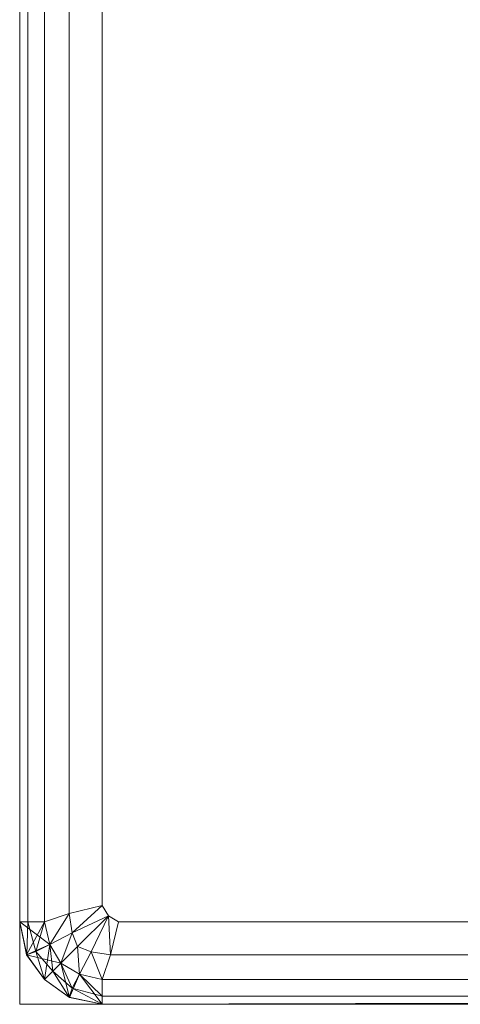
# Model space of a CAD drawing. Header units: metres. Extents: x 391.1 to 427.5, y 12.7 to 28.4.
# Tile 87 of 240: x 408.1417 to 408.1952, y 20.8807 to 21.0003. Entities that reach past the tile are written whole.
import ezdxf

# ---------------------------------------------------------------- set-up
doc = ezdxf.new("R2010")
doc.units = ezdxf.units.M
doc.layers.add('02_MOBILIARIO', color=7, linetype='Continuous', lineweight=18)

# ---------------------------------------------------------------- blocks, each defined once
blk = doc.blocks.new('Family - Plats de dutxa PS-1-153387-01_ENLLUMENAT_PS1')
at = {"layer": '02_MOBILIARIO', "color": 253, "true_color": 0xaaaaaa}
for p, q in [((0.01, 0.80026), (0.01, 0.00026)), ((0.01, 0.80026), (0.01, 0.00026)), ((0.013, 0.79026), (0.013, 0.01026)), ((0.01, 0.01026), (0.01, 0.40026)), ((0.01, 0.01026), (0.01, 0.40026)), ((0.01, 0.01026), (0.01, 0.40026)), ((0.01, 0.01026), (0.01, 0.40026)), ((0.011, 0.01026), (0.011, 0.40026)), ((0.011, 0.01026), (0.011, 0.40026)), ((0.013, 0.01026), (0.013, 0.40026)), ((0.013, 0.01026), (0.013, 0.40026)), ((0.013, 0.01026), (0.013, 0.40026)), ((0.016, 0.01126), (0.016, 0.40026)), ((0.016, 0.01126), (0.016, 0.40026)), ((0.02, 0.01226), (0.02, 0.40026)), ((0.02, 0.01226), (0.02, 0.40026)), ((0.01, 0.01026), (0.01, 0.30026)), ((0.01, 0.30026), (0.01, 0.01026)), ((0.01, 0.01026), (0.01, 0.30026)), ((0.02, 0.01226), (0.016, 0.01126)), ((0.016, 0.01126), (0.02, 0.01226)), ((0.01637, 0.00894), (0.02, 0.01226)), ((0.02, 0.01226), (0.01637, 0.00894)), ((0.02077, 0.01098), (0.02, 0.01226)), ((0.02077, 0.01098), (0.02, 0.01226)), ((0.016, 0.01126), (0.013, 0.01026)), ((0.013, 0.01026), (0.016, 0.01126)), ((0.01364, 0.00751), (0.016, 0.01126)), ((0.016, 0.01126), (0.01364, 0.00751)), ((0.01637, 0.00894), (0.016, 0.01126)), ((0.016, 0.01126), (0.01637, 0.00894)), ((0.02077, 0.01098), (0.01637, 0.00894)), ((0.01637, 0.00894), (0.02077, 0.01098)), ((0.02077, 0.01098), (0.017, 0.00726)), ((0.017, 0.00726), (0.02077, 0.01098)), ((0.01868, 0.00664), (0.02077, 0.01098)), ((0.01868, 0.00664), (0.02077, 0.01098)), ((0.022, 0.01026), (0.02077, 0.01098)), ((0.022, 0.01026), (0.02077, 0.01098)), ((0.02077, 0.01098), (0.021, 0.00626)), ((0.021, 0.00626), (0.02077, 0.01098)), ((0.013, 0.01026), (0.01, 0.01026)), ((0.01083, 0.00628), (0.01, 0.01026)), ((0.01085, 0.00625), (0.01, 0.01026)), ((0.01085, 0.00625), (0.01, 0.01026)), ((0.01, 0.01026), (0.01083, 0.00628)), ((0.01, 0.01026), (0.01083, 0.00628)), ((0.01364, 0.00752), (0.01, 0.01026)), ((0.01083, 0.00628), (0.01, 0.01026)), ((0.01, 0.01026), (0.013, 0.01026)), ((0.01, 0.01026), (0.01364, 0.00752)), ((0.011, 0.01026), (0.01, 0.01026)), ((0.01, 0.01026), (0.01085, 0.00625)), ((0.013, 0.01026), (0.01, 0.01026)), ((0.01, 0.01026), (0.011, 0.01026)), ((0.01083, 0.00628), (0.01, 0.01026)), ((0.01085, 0.00625), (0.01, 0.01026)), ((0.01083, 0.00628), (0.013, 0.01026)), ((0.01085, 0.00625), (0.011, 0.01026)), ((0.011, 0.01026), (0.01085, 0.00625)), ((0.01196, 0.00665), (0.011, 0.01026)), ((0.013, 0.01026), (0.011, 0.01026)), ((0.011, 0.01026), (0.01196, 0.00665)), ((0.011, 0.01026), (0.013, 0.01026)), ((0.01196, 0.00665), (0.013, 0.01026)), ((0.013, 0.01026), (0.01196, 0.00665)), ((0.013, 0.01026), (0.01364, 0.00751)), ((0.013, 0.01026), (0.01364, 0.00752)), ((0.013, 0.01026), (0.01364, 0.00751)), ((0.01364, 0.00751), (0.013, 0.01026)), ((0.022, 0.01026), (0.021, 0.00626)), ((0.021, 0.00626), (0.022, 0.01026)), ((0.41, 0.01026), (0.022, 0.01026)), ((0.022, 0.01026), (0.41, 0.01026)), ((0.01637, 0.00894), (0.01364, 0.00751)), ((0.01364, 0.00751), (0.01637, 0.00894)), ((0.015, 0.00526), (0.01637, 0.00894)), ((0.01637, 0.00894), (0.015, 0.00526)), ((0.017, 0.00726), (0.01637, 0.00894)), ((0.01637, 0.00894), (0.017, 0.00726)), ((0.01364, 0.00752), (0.01083, 0.00628)), ((0.01083, 0.00628), (0.01364, 0.00752)), ((0.01364, 0.00751), (0.01083, 0.00628)), ((0.01364, 0.00751), (0.01196, 0.00665)), ((0.01196, 0.00665), (0.01364, 0.00751)), ((0.013, 0.00326), (0.01364, 0.00751)), ((0.01364, 0.00752), (0.015, 0.00526)), ((0.01364, 0.00751), (0.015, 0.00526)), ((0.01364, 0.00751), (0.015, 0.00526)), ((0.014, 0.00426), (0.01364, 0.00751)), ((0.015, 0.00526), (0.01364, 0.00751)), ((0.01364, 0.00751), (0.014, 0.00426)), ((0.015, 0.00526), (0.017, 0.00726)), ((0.015, 0.00526), (0.017, 0.00726)), ((0.01868, 0.00664), (0.017, 0.00726)), ((0.017, 0.00726), (0.01724, 0.00391)), ((0.01724, 0.00391), (0.017, 0.00726)), ((0.017, 0.00726), (0.01868, 0.00664)), ((0.013, 0.00326), (0.01083, 0.00628)), ((0.01083, 0.00628), (0.01085, 0.00625)), ((0.015, 0.00526), (0.01083, 0.00628)), ((0.013, 0.00326), (0.01083, 0.00628)), ((0.01083, 0.00628), (0.015, 0.00526)), ((0.01085, 0.00625), (0.01083, 0.00628)), ((0.01083, 0.00628), (0.013, 0.00326)), ((0.01083, 0.00628), (0.01085, 0.00625)), ((0.01196, 0.00665), (0.01085, 0.00625)), ((0.01085, 0.00625), (0.01196, 0.00665)), ((0.013, 0.00326), (0.01085, 0.00625)), ((0.01085, 0.00625), (0.013, 0.00326)), ((0.013, 0.00326), (0.01085, 0.00625)), ((0.013, 0.00326), (0.01085, 0.00625)), ((0.01085, 0.00625), (0.013, 0.00326)), ((0.013, 0.00326), (0.01196, 0.00665)), ((0.014, 0.00426), (0.01196, 0.00665)), ((0.01196, 0.00665), (0.013, 0.00326)), ((0.01196, 0.00665), (0.014, 0.00426)), ((0.01868, 0.00664), (0.01724, 0.00391)), ((0.01724, 0.00391), (0.01868, 0.00664)), ((0.021, 0.00626), (0.01868, 0.00664)), ((0.01868, 0.00664), (0.02, 0.00326)), ((0.02, 0.00326), (0.01868, 0.00664)), ((0.01868, 0.00664), (0.021, 0.00626)), ((0.021, 0.00626), (0.02, 0.00326)), ((0.02, 0.00326), (0.021, 0.00626)), ((0.021, 0.00626), (0.41, 0.00626)), ((0.41, 0.00626), (0.021, 0.00626)), ((0.015, 0.00526), (0.013, 0.00326)), ((0.013, 0.00326), (0.015, 0.00526)), ((0.015, 0.00526), (0.013, 0.00326)), ((0.014, 0.00426), (0.015, 0.00526)), ((0.014, 0.00426), (0.015, 0.00526)), ((0.01602, 0.0011), (0.015, 0.00526)), ((0.015, 0.00526), (0.01724, 0.00391)), ((0.01602, 0.0011), (0.015, 0.00526)), ((0.015, 0.00526), (0.01726, 0.0039)), ((0.015, 0.00526), (0.01602, 0.0011)), ((0.015, 0.00526), (0.01724, 0.00391)), ((0.01724, 0.00391), (0.015, 0.00526)), ((0.015, 0.00526), (0.01638, 0.00223)), ((0.01638, 0.00223), (0.015, 0.00526)), ((0.013, 0.00326), (0.014, 0.00426)), ((0.013, 0.00326), (0.014, 0.00426)), ((0.01638, 0.00223), (0.014, 0.00426)), ((0.014, 0.00426), (0.01599, 0.00111)), ((0.01599, 0.00111), (0.014, 0.00426)), ((0.014, 0.00426), (0.01638, 0.00223)), ((0.01602, 0.0011), (0.01724, 0.00391)), ((0.01602, 0.0011), (0.01726, 0.0039)), ((0.01726, 0.0039), (0.01602, 0.0011)), ((0.01724, 0.00391), (0.01638, 0.00223)), ((0.01638, 0.00223), (0.01724, 0.00391)), ((0.02, 0.00026), (0.01724, 0.00391)), ((0.01724, 0.00391), (0.02, 0.00326)), ((0.01724, 0.00391), (0.02, 0.00326)), ((0.02, 0.00326), (0.01724, 0.00391)), ((0.01724, 0.00391), (0.02, 0.00126)), ((0.02, 0.00126), (0.01724, 0.00391)), ((0.02, 0.00026), (0.01726, 0.0039)), ((0.01726, 0.0039), (0.02, 0.00326)), ((0.01726, 0.0039), (0.02, 0.00026)), ((0.01602, 0.0011), (0.013, 0.00326)), ((0.01599, 0.00111), (0.013, 0.00326)), ((0.01599, 0.00111), (0.013, 0.00326)), ((0.013, 0.00326), (0.01602, 0.0011)), ((0.013, 0.00326), (0.01602, 0.0011)), ((0.01602, 0.0011), (0.013, 0.00326)), ((0.01602, 0.0011), (0.013, 0.00326)), ((0.013, 0.00326), (0.01599, 0.00111)), ((0.02, 0.00326), (0.51, 0.00326)), ((0.02, 0.00026), (0.02, 0.00326)), ((0.02, 0.00326), (0.02, 0.00026)), ((0.02, 0.00326), (0.02, 0.00126)), ((0.41, 0.00326), (0.02, 0.00326)), ((0.02, 0.00026), (0.02, 0.00326)), ((0.41, 0.00326), (0.02, 0.00326)), ((0.02, 0.00326), (0.02, 0.00126)), ((0.41, 0.00326), (0.02, 0.00326)), ((0.01638, 0.00223), (0.01599, 0.00111)), ((0.01599, 0.00111), (0.01638, 0.00223)), ((0.02, 0.00126), (0.01638, 0.00223)), ((0.01638, 0.00223), (0.02, 0.00026)), ((0.02, 0.00026), (0.01638, 0.00223)), ((0.01638, 0.00223), (0.02, 0.00126)), ((0.02, 0.00126), (0.02, 0.00026)), ((0.41, 0.00126), (0.02, 0.00026)), ((0.41, 0.00126), (0.02, 0.00126)), ((0.02, 0.00026), (0.02, 0.00126)), ((0.41, 0.00126), (0.02, 0.00126)), ((0.41, 0.00126), (0.02, 0.00026)), ((0.01, 0.00026), (0.81, 0.00026)), ((0.01, 0.00026), (0.81, 0.00026)), ((0.02, 0.00026), (0.01599, 0.00111)), ((0.01599, 0.00111), (0.01602, 0.0011)), ((0.01599, 0.00111), (0.01602, 0.0011)), ((0.02, 0.00026), (0.01599, 0.00111)), ((0.01599, 0.00111), (0.02, 0.00026)), ((0.01602, 0.0011), (0.01599, 0.00111)), ((0.02, 0.00026), (0.01599, 0.00111)), ((0.01599, 0.00111), (0.02, 0.00026)), ((0.02, 0.00026), (0.01602, 0.0011)), ((0.02, 0.00026), (0.01602, 0.0011)), ((0.01602, 0.0011), (0.02, 0.00026)), ((0.02, 0.00026), (0.01602, 0.0011)), ((0.51, 0.00026), (0.02, 0.00026)), ((0.51, 0.00026), (0.02, 0.00026)), ((0.41, 0.00026), (0.02, 0.00026)), ((0.02, 0.00026), (0.41, 0.00026)), ((0.02, 0.00026), (0.41, 0.00026)), ((0.41, 0.00026), (0.02, 0.00026))]:
    blk.add_line(p, q, dxfattribs=at)
blk = doc.blocks.new('LONDR55-XX_ZZ-ARQ-CAA-M3D-Londres55_ifc-1-01_ENLLUMENAT_PS1')
at = {"layer": '02_MOBILIARIO', "color": 253, "lineweight": 18, "true_color": 0xaaaaaa}
blk.add_blockref('Family - Plats de dutxa PS-1-153387-01_ENLLUMENAT_PS1', (408.13172, 20.88048), dxfattribs=at)

msp = doc.modelspace()

# ---------------------------------------------------------------- block references
at = {"lineweight": 5}
msp.add_blockref('LONDR55-XX_ZZ-ARQ-CAA-M3D-Londres55_ifc-1-01_ENLLUMENAT_PS1', (0, 0), dxfattribs=at)

doc.saveas('drawing.dxf')
